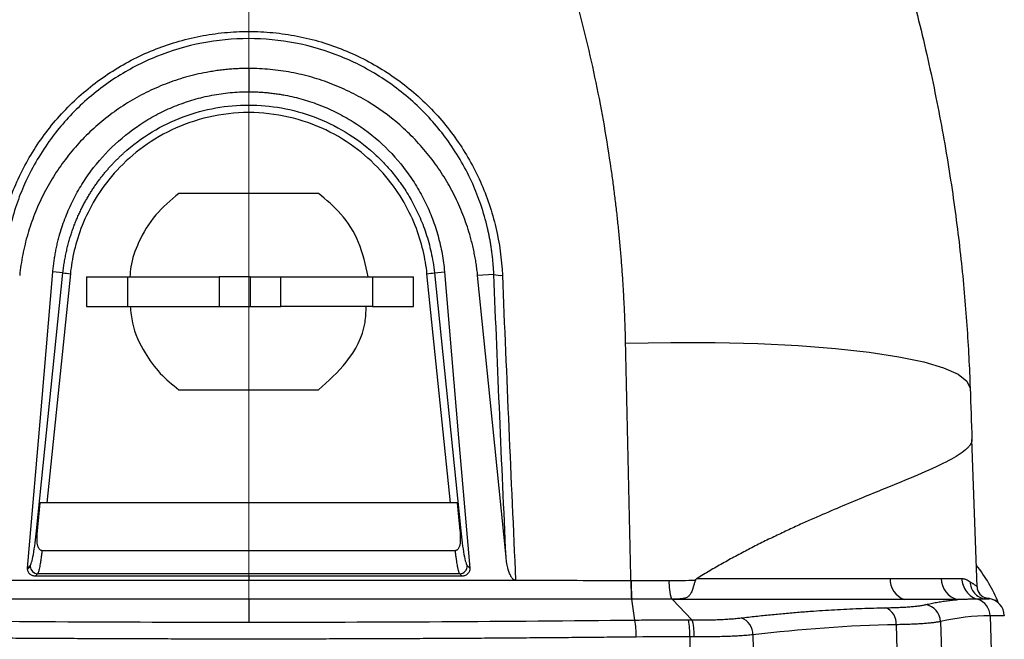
# Model space of a CAD drawing. Header units: millimetres. Extents: x 5 to 597, y 5 to 415.
# Tile 36 of 131: x 221 to 235, y 325 to 333. Entities that reach past the tile are written whole.
import ezdxf

# ---------------------------------------------------------------- set-up
doc = ezdxf.new("R2010")
doc.units = ezdxf.units.MM
doc.linetypes.add('CENTERX2', pattern=[20.32, 12.7, -2.54, 2.54, -2.54])
doc.styles.add('SLDTEXTSTYLE0', font='ARIAL.TTF', dxfattribs={"width": 0.948})
doc.dimstyles.new('SLDDIMSTYLE4', dxfattribs={"dimtxt": 2.5, "dimasz": 2.5, "dimexe": 0, "dimexo": 0.0625, "dimtad": 1, "dimdec": 1, "dimlfac": 5, "dimrnd": 1e-09, "dimzin": 12, "dimdsep": 46, "dimtxsty": 'SLDTEXTSTYLE0', "dimsah": 1, "dimcen": 0.09, "dimadec": 0, "dimazin": 3, "dimtfac": 1, "dimtofl": 0, "dimtmove": 0, "dimatfit": 3, "dimfxl": 1, "dimfrac": 2, "dimtolj": 1, "dimtzin": 12, "dimarcsym": 0})

# ---------------------------------------------------------------- blocks, each defined once
blk = doc.blocks.new('_D_5')
at = {"color": 7, "linetype": 'Continuous', "lineweight": 0}
for p, q in [((225.82, 340.559), (246.769, 340.559)), ((245.769, 340.559), (245.769, 303.666)), ((230.652, 303.666), (246.769, 303.666))]:
    blk.add_line(p, q, dxfattribs=at)
at = {"color": 7, "linetype": 'Continuous', "lineweight": 18}
for points in [[(245.769, 340.559), (245.459, 338.059), (246.079, 338.059)], [(245.769, 303.666), (246.079, 306.166), (245.459, 306.166)]]:
    blk.add_solid(points, dxfattribs=at)
at = {"color": 7, "linetype": 'Continuous', "lineweight": 18, "insert": (242.547, 317.358), "char_height": 2.5, "attachment_point": 1, "rotation": 90, "style": 'SLDTEXTSTYLE0'}
blk.add_mtext('184,5', dxfattribs=at)

msp = doc.modelspace()

# ---------------------------------------------------------------- linework, layer by layer
at = {"color": 7, "linetype": 'CENTERX2', "lineweight": 18}
msp.add_line((224.5355, 325.5279), (224.5355, 340.8119), dxfattribs=at)
at = {"color": 7, "linetype": 'Continuous', "lineweight": 25}
for p, q in [((224.5355, 332.666), (224.5355, 332.3526)), ((225.4746, 330.986), (223.5963, 330.986)), ((222.0366, 329.9178), (221.9004, 329.9315)), ((227.0344, 329.9178), (227.1705, 329.9315)), ((221.6819, 326.4503), (222.0366, 329.9178)), ((222.1358, 329.9061), (221.8205, 326.8243)), ((222.3544, 329.866), (222.3544, 329.466)), ((222.9091, 329.466), (222.9091, 329.866)), ((222.9091, 329.866), (224.1392, 329.866)), ((224.1392, 329.866), (224.1392, 329.466)), ((224.5544, 329.866), (224.5544, 329.466)), ((224.9696, 329.466), (224.9696, 329.866)), ((224.9696, 329.866), (226.1997, 329.866)), ((226.1997, 329.866), (226.1997, 329.466)), ((226.7544, 329.466), (226.7544, 329.866)), ((227.2505, 326.8243), (226.9352, 329.9061)), ((227.0344, 329.9178), (227.3891, 326.4503)), ((227.8345, 329.8967), (227.617, 329.8815)), ((222.9091, 329.466), (224.1392, 329.466)), ((226.1997, 329.466), (224.9696, 329.466)), ((223.5963, 328.346), (225.4746, 328.346)), ((234.3376, 325.6955), (234.2684, 327.6767)), ((227.3465, 326.8243), (221.7245, 326.8243)), ((221.7553, 326.1852), (227.3157, 326.1852)), ((221.5596, 325.938), (221.5957, 325.9705)), ((221.56, 325.9479), (221.5961, 325.9805)), ((227.4749, 325.9805), (227.511, 325.9479)), ((221.6952, 325.8709), (221.6608, 325.8398)), ((227.3758, 325.8709), (221.6952, 325.8709)), ((224.5355, 325.838), (224.5355, 325.786)), ((227.4102, 325.8398), (227.3758, 325.8709)), ((224.5355, 325.5279), (224.5355, 325.2203)), ((229.7309, 325.2483), (229.6901, 325.5281)), ((230.2375, 325.5239), (230.4998, 325.2496)), ((234.506, 325.5371), (234.4697, 325.5435)), ((234.5126, 325.3046), (234.575, 323.4349)), ((233.251, 325.1855), (233.3167, 322.5276)), ((233.8458, 325.2279), (233.9254, 322.842)), ((231.321, 325.0493), (231.3906, 322.2316)), ((224.5355, 324.9923), (224.5355, 324.9895)), ((230.4705, 325.0218), (230.48, 322.2316))]:
    msp.add_line(p, q, dxfattribs=at)
at = {"color": 7, "linetype": 'Continuous', "lineweight": 25, "flags": 128}
for points in [[(221.56, 325.9479), (221.7506, 328.1787), (221.9004, 329.9315)], [(227.1705, 329.9315), (227.3612, 327.7007), (227.511, 325.9479)], [(227.9985, 326.0956), (227.7848, 328.2157), (227.617, 329.8815)], [(229.6084, 328.971), (230.2174, 328.9822), (230.8138, 328.9806), (231.388, 328.9664), (231.9306, 328.9396), (232.4329, 328.9008), (232.8865, 328.8505), (233.2842, 328.7897), (233.6195, 328.7192), (233.8869, 328.6403), (234.0821, 328.5542), (234.2019, 328.4622), (234.2443, 328.366)]]:
    msp.add_lwpolyline(points, dxfattribs=at)
at = {"color": 7, "linetype": 'Continuous', "lineweight": 25}
for centre, radius, start, end in [((222.2915, 331.6464), 1.7472, 261.61274, 264.88621), ((226.7795, 331.6464), 1.7472, 275.11379, 278.38726), ((227.918, 330.1523), 0.2688, 251.90324, 276.726), ((221.6965, 326.5133), 0.0647, 257.01151, 262.89813), ((227.3745, 326.5133), 0.0647, 277.10187, 282.98849), ((221.6952, 325.9714), 0.0996, 174.72882, 180.48167), ((221.6962, 325.9715), 0.1006, 180.53702, 269.41453), ((227.3748, 325.9714), 0.1005, 270.57659, 5.17707), ((232.7744, 324.7247), 2, 22.08376, 39.05719), ((233.1465, 325.7433), 3.467, 179.36024, 183.5585), ((233.0507, 325.7438), 3.3676, 179.34897, 183.67118), ((230.8967, 325.7441), 0.7049, 176.96931, 197.83748), ((233.4539, 325.7941), 0.2859, 177.04396, 250.94029), ((234.1472, 325.8082), 0.2922, 179.87288, 256.69022), ((233.6039, 325.218), 0.242, 2.34331, 79.3539), ((234.2748, 325.3001), 0.2378, 1.06129, 73.02396), ((234.4643, 325.3008), 0.24, 2, 80), ((234.4643, 325.2996), 0.24, 2.0008, 80.01368), ((233.0205, 325.2001), 0.2309, 356.39292, 67.56335), ((228.783, 325.0518), 0.9681, 358.13564, 11.71056), ((229.6155, 325.0689), 0.8563, 356.84153, 12.18994), ((231.079, 325.0506), 0.242, 359.68561, 69.51224)]:
    msp.add_arc(centre, radius, start, end, dxfattribs=at)
for points, knots in [([(231.6115, 338.486), (231.6447, 338.4208), (231.7107, 338.2913), (231.8069, 338.0971), (231.9003, 337.9046), (231.9908, 337.7136), (232.0785, 337.5244), (232.1635, 337.3368), (232.2457, 337.151), (232.3253, 336.967), (232.4024, 336.7848), (232.4769, 336.6045), (232.5489, 336.4261), (232.6185, 336.2497), (232.6858, 336.0752), (232.7507, 335.9028), (232.8134, 335.7324), (232.8739, 335.5641), (232.9323, 335.3979), (232.9886, 335.2338), (233.0428, 335.0719), (233.0951, 334.9121), (233.1454, 334.7546), (233.1938, 334.5994), (233.2404, 334.4464), (233.2853, 334.2957), (233.3284, 334.1472), (233.3698, 334.0012), (233.4095, 333.8574), (233.4477, 333.7161), (233.5185, 333.4474), (233.6164, 333.0534), (233.7327, 332.5357), (233.8352, 332.028), (233.9246, 331.5308), (234.0016, 331.0444), (234.0671, 330.5693), (234.1216, 330.1056), (234.1661, 329.6536), (234.2009, 329.2136), (234.2275, 328.7859), (234.2388, 328.5046), (234.2443, 328.366)], [0, 0, 0, 0, 0.0208303, 0.0414037, 0.0617203, 0.0817799, 0.1015826, 0.1211285, 0.1404174, 0.1594494, 0.1782246, 0.1967428, 0.2150042, 0.2330087, 0.2507562, 0.2682469, 0.2854807, 0.3024575, 0.3191775, 0.3356406, 0.3518468, 0.3677961, 0.3834885, 0.398924, 0.4141027, 0.4290244, 0.4436892, 0.4580972, 0.4722482, 0.4861424, 0.4997797, 0.551336, 0.6016759, 0.6507993, 0.6987063, 0.7453969, 0.7908712, 0.8351293, 0.8781711, 0.9199968, 0.9606064, 1, 1, 1, 1]), ([(221.9245, 337.9706), (221.8923, 337.9135), (221.8281, 337.7993), (221.734, 337.6268), (221.6416, 337.4536), (221.5512, 337.2794), (221.4625, 337.1043), (221.3757, 336.9284), (221.2908, 336.7516), (221.2077, 336.5739), (221.1264, 336.3954), (221.047, 336.2159), (220.9694, 336.0356), (220.7676, 335.5526), (220.468, 334.7555), (220.1231, 333.6282), (219.8483, 332.4811), (219.6901, 331.5775), (219.6034, 330.9285), (219.5593, 330.5391), (219.5231, 330.1486), (219.4948, 329.7571), (219.4737, 329.3645), (219.4663, 329.1022), (219.4626, 328.971)], [0, 0, 0, 0, 0.0208794, 0.0417448, 0.0625986, 0.0834429, 0.1042802, 0.1251127, 0.1459427, 0.1667725, 0.1876044, 0.2084408, 0.2292839, 0.250136, 0.3752171, 0.5003409, 0.625325, 0.7505074, 0.792034, 0.8335612, 0.8751053, 0.9166824, 0.9583087, 1, 1, 1, 1]), ([(229.6084, 328.971), (229.6068, 329.0366), (229.6034, 329.1677), (229.5959, 329.3641), (229.5866, 329.5604), (229.5754, 329.7563), (229.5622, 329.952), (229.547, 330.1474), (229.5299, 330.3425), (229.5108, 330.5374), (229.4898, 330.732), (229.4669, 330.9264), (229.4419, 331.1205), (229.37, 331.6398), (229.223, 332.4795), (228.9482, 333.6273), (228.6031, 334.755), (228.2805, 335.6136), (228.025, 336.2161), (227.8643, 336.5742), (227.6962, 336.9288), (227.5207, 337.2798), (227.3382, 337.6276), (227.2104, 337.8562), (227.1465, 337.9706)], [0, 0, 0, 0, 0.02083341, 0.04164867, 0.06244775, 0.08323264, 0.10400533, 0.12476783, 0.14552214, 0.16627026, 0.18701424, 0.20775608, 0.22849782, 0.2492415, 0.3745043, 0.49957253, 0.6247307, 0.74985029, 0.7915472, 0.83321745, 0.87487944, 0.91655158, 0.95825232, 1, 1, 1, 1]), ([(221.1215, 329.8853), (221.1304, 330.1035), (221.1599, 330.3172), (221.2336, 330.6312), (221.2631, 330.7348), (221.3321, 330.9398), (221.3719, 331.0416), (221.5056, 331.3406), (221.6124, 331.5288), (221.7987, 331.795), (221.8652, 331.8809), (222.0071, 332.0473), (222.0826, 332.1276), (222.3179, 332.355), (222.4877, 332.4904), (222.7622, 332.6692), (222.8574, 332.7249), (223.0526, 332.8268), (223.152, 332.8727), (223.4554, 332.9955), (223.6646, 333.0579), (223.9891, 333.1212), (224.0988, 333.1372), (224.3171, 333.1582), (224.5354, 333.1686), (224.7536, 333.1582), (224.9719, 333.1372), (225.0816, 333.1213), (225.4062, 333.058), (225.6153, 332.9956), (225.9185, 332.8729), (226.0178, 332.827), (226.2129, 332.7253), (226.3083, 332.6695), (226.5828, 332.4908), (226.7526, 332.3554), (226.9875, 332.1285), (227.0628, 332.0485), (227.205, 331.8819), (227.2716, 331.7958), (227.458, 331.5297), (227.5648, 331.3417), (227.6982, 331.0438), (227.7382, 330.9416), (227.8076, 330.736), (227.8372, 330.6321), (227.9111, 330.3174), (227.9406, 330.1035), (227.9495, 329.8853)], [0, 0, 0, 0, 0.0625, 0.0625, 0.09375, 0.09375, 0.125, 0.125, 0.1875, 0.1875, 0.21875, 0.21875, 0.25, 0.25, 0.3125, 0.3125, 0.34375, 0.34375, 0.375, 0.375, 0.4375, 0.4375, 0.46875, 0.46875, 0.5, 0.53125, 0.53125, 0.5625, 0.5625, 0.625, 0.625, 0.65625, 0.65625, 0.6875, 0.6875, 0.75, 0.75, 0.78125, 0.78125, 0.8125, 0.8125, 0.875, 0.875, 0.90625, 0.90625, 0.9375, 0.9375, 1, 1, 1, 1]), ([(227.8345, 329.8967), (227.8333, 329.9233), (227.8308, 329.9753), (227.825, 330.0511), (227.818, 330.123), (227.8098, 330.191), (227.8009, 330.2551), (227.7913, 330.3151), (227.7813, 330.3712), (227.7711, 330.4234), (227.7609, 330.4716), (227.7297, 330.6099), (227.6675, 330.8264), (227.5106, 331.2255), (227.2512, 331.6791), (226.8354, 332.1623), (226.3449, 332.5519), (225.7787, 332.8462), (225.1703, 333.0267), (224.5353, 333.0877), (223.9003, 333.0266), (223.2918, 332.8461), (222.7255, 332.5516), (222.2348, 332.1616), (221.819, 331.6779), (221.5597, 331.2241), (221.4031, 330.8251), (221.3366, 330.5933), (221.2986, 330.4192), (221.2785, 330.311), (221.26, 330.187), (221.2445, 330.0473), (221.2392, 329.9486), (221.2365, 329.8967)], [0, 0, 0, 0, 0.0079687, 0.0155585, 0.0227684, 0.0295978, 0.036046, 0.0421123, 0.047796, 0.0530967, 0.0580138, 0.0625467, 0.0954947, 0.1252147, 0.1905263, 0.250185, 0.3138039, 0.3751077, 0.4378797, 0.5000133, 0.5621546, 0.6249379, 0.6862682, 0.7499202, 0.8096161, 0.8749825, 0.9046404, 0.9375216, 0.9469607, 0.9579329, 0.9704338, 0.9844581, 1, 1, 1, 1]), ([(224.5355, 332.666), (224.5082, 332.6658), (224.4536, 332.6654), (224.3719, 332.6621), (224.2903, 332.6567), (224.209, 332.6492), (224.1278, 332.6395), (224.0468, 332.6277), (223.8989, 332.602), (223.686, 332.552), (223.4146, 332.4609), (223.1532, 332.3456), (222.8206, 332.1606), (222.4399, 331.8738), (222.1189, 331.523), (221.9043, 331.2121), (221.7653, 330.9649), (221.6497, 330.7069), (221.5735, 330.484), (221.5247, 330.3017), (221.4944, 330.1629), (221.4701, 330.0228), (221.4594, 329.9286), (221.454, 329.8815)], [0, 0, 0, 0, 0.0178714, 0.0357126, 0.0535364, 0.0713556, 0.0891829, 0.1070312, 0.1249131, 0.1874604, 0.2500666, 0.3123388, 0.3746933, 0.4998581, 0.6242702, 0.6868865, 0.749568, 0.8118354, 0.8741385, 0.9056359, 0.9370687, 0.9685018, 1, 1, 1, 1]), ([(227.617, 329.8815), (227.6141, 329.9083), (227.6083, 329.9618), (227.597, 330.0416), (227.5837, 330.1211), (227.5684, 330.2002), (227.551, 330.2789), (227.5315, 330.3572), (227.492, 330.4999), (227.4224, 330.7041), (227.3068, 330.9626), (227.1683, 331.2094), (226.954, 331.5207), (226.6336, 331.8715), (226.2529, 332.1589), (225.9206, 332.3443), (225.6587, 332.4601), (225.3877, 332.5512), (225.1555, 332.606), (224.9668, 332.6371), (224.8236, 332.6537), (224.6798, 332.6641), (224.5836, 332.6654), (224.5355, 332.666)], [0, 0, 0, 0, 0.0178785, 0.0357278, 0.0535595, 0.0713856, 0.0892179, 0.1070682, 0.1249483, 0.1875172, 0.2500589, 0.3124346, 0.3747544, 0.4998658, 0.6242936, 0.6869978, 0.7496274, 0.811916, 0.8741548, 0.9056577, 0.9370862, 0.9685103, 1, 1, 1, 1]), ([(221.9004, 329.9315), (221.9026, 329.9547), (221.9069, 330.0009), (221.9156, 330.07), (221.9261, 330.1388), (221.9383, 330.2072), (221.9524, 330.2753), (221.9683, 330.3431), (222.0007, 330.4668), (222.0584, 330.6439), (222.1554, 330.8683), (222.2724, 331.0827), (222.4545, 331.3534), (222.7281, 331.6589), (223.0548, 331.9096), (223.3407, 332.0714), (223.5662, 332.1725), (223.7998, 332.2521), (224.0001, 332.3), (224.163, 332.3272), (224.2867, 332.3418), (224.4109, 332.3509), (224.4939, 332.352), (224.5355, 332.3526)], [0, 0, 0, 0, 0.0178789, 0.0357276, 0.0535582, 0.0713826, 0.0892128, 0.1070609, 0.1249389, 0.1875163, 0.2500595, 0.3124241, 0.3747247, 0.4998475, 0.6242423, 0.68695, 0.7495772, 0.8118684, 0.8741064, 0.9056228, 0.9370626, 0.9684977, 1, 1, 1, 1]), ([(224.5355, 332.3526), (224.5591, 332.3524), (224.6062, 332.352), (224.6767, 332.3491), (224.7471, 332.3444), (224.8173, 332.3378), (224.8874, 332.3294), (224.9572, 332.319), (225.0849, 332.2966), (225.2686, 332.2529), (225.5026, 332.1734), (225.7277, 332.0727), (226.0138, 331.9112), (226.3406, 331.6611), (226.6148, 331.3556), (226.7971, 331.0852), (226.9146, 330.8705), (227.0116, 330.6464), (227.0749, 330.4531), (227.1148, 330.2952), (227.1392, 330.1749), (227.1585, 330.0537), (227.1665, 329.9723), (227.1705, 329.9315)], [0, 0, 0, 0, 0.0178703, 0.0357098, 0.0535316, 0.0713486, 0.0891742, 0.1070213, 0.124903, 0.1874521, 0.2500649, 0.3123222, 0.3746688, 0.4998309, 0.6242471, 0.6868416, 0.7495109, 0.8118039, 0.8741411, 0.9056361, 0.937067, 0.9684997, 1, 1, 1, 1]), ([(222.0366, 329.9178), (222.0393, 329.9422), (222.0447, 329.9906), (222.0554, 330.0625), (222.0678, 330.1331), (222.082, 330.2024), (222.098, 330.2704), (222.1156, 330.337), (222.1347, 330.4023), (222.1553, 330.466), (222.1773, 330.5284), (222.2006, 330.5893), (222.225, 330.6486), (222.2506, 330.7065), (222.2773, 330.7629), (222.3049, 330.8178), (222.3333, 330.8712), (222.3626, 330.9231), (222.3926, 330.9734), (222.4233, 331.0223), (222.4546, 331.0697), (222.4864, 331.1155), (222.5186, 331.16), (222.5513, 331.2029), (222.5842, 331.2445), (222.6175, 331.2846), (222.6509, 331.3233), (222.6845, 331.3607), (222.7182, 331.3967), (222.7519, 331.4313), (222.7857, 331.4647), (222.8193, 331.4968), (222.9589, 331.625), (223.2252, 331.8228), (223.6467, 332.0269), (224.0879, 332.1478), (224.5361, 332.1874), (224.9842, 332.1475), (225.4252, 332.0265), (225.8465, 331.8224), (226.1242, 331.6159), (226.2845, 331.4661), (226.3498, 331.4004), (226.415, 331.3298), (226.4797, 331.254), (226.5434, 331.1729), (226.6057, 331.0864), (226.6662, 330.9943), (226.7242, 330.8966), (226.7794, 330.7933), (226.8312, 330.6843), (226.8789, 330.5697), (226.922, 330.4495), (226.9599, 330.324), (226.9918, 330.1931), (227.0178, 330.0573), (227.0288, 329.9647), (227.0344, 329.9178)], [0, 0, 0, 0, 0.0099769, 0.0198271, 0.0295505, 0.0391471, 0.048617, 0.0579601, 0.0671766, 0.0762663, 0.0852294, 0.0940658, 0.1027756, 0.1113588, 0.1198153, 0.1281453, 0.1363487, 0.1444255, 0.1523758, 0.1601995, 0.1678967, 0.1754674, 0.1829116, 0.1902293, 0.1974206, 0.2044854, 0.2114237, 0.2182356, 0.2249211, 0.2314802, 0.2379129, 0.2442192, 0.2503991, 0.3150367, 0.3781981, 0.4398867, 0.500106, 0.5602916, 0.6219488, 0.6850809, 0.7496915, 0.7617754, 0.7743337, 0.7873663, 0.8008734, 0.814855, 0.8293113, 0.8442423, 0.8596481, 0.8755288, 0.8918845, 0.9087153, 0.9260213, 0.9438027, 0.9620595, 0.9807919, 1, 1, 1, 1]), ([(226.9352, 329.9061), (226.9251, 330.0056), (226.9082, 330.11), (226.8564, 330.3275), (226.8216, 330.4405), (226.7292, 330.6716), (226.6716, 330.7897), (226.5293, 331.0254), (226.4445, 331.1429), (226.2451, 331.3691), (226.1304, 331.4777), (225.8717, 331.6756), (225.7277, 331.7648), (225.4158, 331.9132), (225.2479, 331.9722), (224.8984, 332.0521), (224.717, 332.0729), (224.354, 332.0729), (224.1725, 332.0521), (223.8231, 331.9722), (223.6552, 331.9132), (223.3433, 331.7648), (223.1993, 331.6756), (222.9406, 331.4777), (222.8259, 331.3691), (222.6265, 331.1429), (222.5417, 331.0254), (222.3993, 330.7897), (222.3418, 330.6716), (222.2494, 330.4405), (222.2145, 330.3275), (222.1628, 330.11), (222.1459, 330.0056), (222.1358, 329.9061)], [0, 0, 0, 0, 0.0625, 0.0625, 0.125, 0.125, 0.1875, 0.1875, 0.25, 0.25, 0.3125, 0.3125, 0.375, 0.375, 0.4375, 0.4375, 0.5, 0.5, 0.5625, 0.5625, 0.625, 0.625, 0.6875, 0.6875, 0.75, 0.75, 0.8125, 0.8125, 0.875, 0.875, 0.9375, 0.9375, 1, 1, 1, 1]), ([(223.5963, 330.986), (223.4864, 330.8948), (223.2635, 330.7096), (223.0577, 330.3575), (222.9519, 330.0682), (222.9396, 329.91), (222.9362, 329.866)], [0, 0, 0, 0, 0.31800991, 0.64512642, 0.90126015, 1, 1, 1, 1]), ([(226.1431, 329.866), (226.1094, 330.0227), (226.0441, 330.327), (225.8007, 330.7144), (225.5798, 330.8984), (225.4746, 330.986)], [0, 0, 0, 0, 0.35746018, 0.69410136, 1, 1, 1, 1]), ([(222.3544, 329.866), (222.3545, 329.866), (222.3548, 329.866), (222.3574, 329.866), (222.3615, 329.866), (222.3672, 329.866), (222.3746, 329.866), (222.3836, 329.866), (222.4031, 329.866), (222.4406, 329.866), (222.5078, 329.866), (222.5906, 329.866), (222.671, 329.866), (222.7405, 329.866), (222.7948, 329.866), (222.851, 329.866), (222.8896, 329.866), (222.9091, 329.866)], [0, 0, 0, 0, 0.0359208, 0.0716383, 0.107237, 0.1428021, 0.1784193, 0.2141738, 0.2501496, 0.3749734, 0.5000233, 0.6248471, 0.749897, 0.8126098, 0.8748922, 0.9372029, 1, 1, 1, 1]), ([(224.5544, 329.866), (224.5743, 329.866), (224.6142, 329.866), (224.6739, 329.866), (224.7334, 329.866), (224.7928, 329.866), (224.8519, 329.866), (224.9109, 329.866), (224.95, 329.866), (224.9696, 329.866)], [0, 0, 0, 0, 0.1431769, 0.2860342, 0.4286994, 0.5713006, 0.7139658, 0.8568231, 1, 1, 1, 1]), ([(226.1997, 329.866), (226.2108, 329.866), (226.233, 329.866), (226.2657, 329.866), (226.2978, 329.866), (226.3293, 329.866), (226.3602, 329.866), (226.3905, 329.866), (226.4445, 329.866), (226.5181, 329.866), (226.6008, 329.866), (226.6681, 329.866), (226.7091, 329.866), (226.7326, 329.866), (226.7451, 329.866), (226.7529, 329.866), (226.7539, 329.866), (226.7544, 329.866)], [0, 0, 0, 0, 0.0359208, 0.0716383, 0.107237, 0.1428021, 0.1784193, 0.2141738, 0.2501496, 0.3749734, 0.5000233, 0.6248471, 0.749897, 0.8126098, 0.8748922, 0.9372029, 1, 1, 1, 1]), ([(222.3544, 329.466), (222.3544, 329.466), (222.368, 329.466), (222.4211, 329.466), (222.4604, 329.466), (222.5604, 329.466), (222.621, 329.466), (222.7565, 329.466), (222.8314, 329.466), (222.9091, 329.466)], [0, 0, 0, 0, 0.25, 0.25, 0.5, 0.5, 0.75, 0.75, 1, 1, 1, 1]), ([(222.942, 329.466), (222.9489, 329.3915), (222.9693, 329.171), (223.1153, 328.8614), (223.3329, 328.5578), (223.5094, 328.4159), (223.5963, 328.346)], [0, 0, 0, 0, 0.1673346, 0.494624, 0.7508779, 1, 1, 1, 1]), ([(225.4746, 328.346), (225.6063, 328.4624), (225.8849, 328.7086), (226.1072, 329.124), (226.114, 329.3935), (226.1159, 329.466)], [0, 0, 0, 0, 0.3957856, 0.8373861, 1, 1, 1, 1]), ([(226.1997, 329.466), (226.2774, 329.466), (226.3522, 329.466), (226.4877, 329.466), (226.5483, 329.466), (226.6483, 329.466), (226.6877, 329.466), (226.7407, 329.466), (226.7544, 329.466), (226.7544, 329.466)], [0, 0, 0, 0, 0.25, 0.25, 0.5, 0.5, 0.75, 0.75, 1, 1, 1, 1]), ([(234.2684, 327.6767), (234.2683, 327.6721), (234.2683, 327.663), (234.2657, 327.6492), (234.2614, 327.6355), (234.2553, 327.6218), (234.2475, 327.6081), (234.238, 327.5944), (234.2271, 327.5807), (234.2147, 327.5671), (234.183, 327.5358), (234.1186, 327.4859), (233.9532, 327.3871), (233.6665, 327.2513), (233.2738, 327.0885), (232.913, 326.9412), (232.6126, 326.8176), (232.3037, 326.687), (232.0326, 326.568), (231.8056, 326.4641), (231.6244, 326.3786), (231.444, 326.2904), (231.2649, 326.1996), (231.0876, 326.1062), (230.9128, 326.0101), (230.7407, 325.9117), (230.6273, 325.8429), (230.5711, 325.8088)], [0, 0, 0, 0, 0.0147111, 0.0292185, 0.0435222, 0.0576222, 0.0715185, 0.0852111, 0.0987001, 0.1119854, 0.1250671, 0.1889336, 0.2497926, 0.3797448, 0.4996838, 0.565721, 0.6293864, 0.6907238, 0.7497821, 0.7830442, 0.8157125, 0.8477995, 0.8793182, 0.9102826, 0.9407073, 0.9706077, 1, 1, 1, 1]), ([(221.5961, 325.9805), (221.6012, 325.9852), (221.6076, 325.9993), (221.6221, 326.0499), (221.6302, 326.0864), (221.6467, 326.1762), (221.6549, 326.2294), (221.6698, 326.3398), (221.6765, 326.3968), (221.6819, 326.4503)], [0, 0, 0, 0, 0.25, 0.25, 0.5, 0.5, 0.75, 0.75, 1, 1, 1, 1]), ([(221.6885, 326.4492), (221.6868, 326.4302), (221.6838, 326.3951), (221.6823, 326.3463), (221.6837, 326.303), (221.6888, 326.2649), (221.6995, 326.2291), (221.7155, 326.2024), (221.734, 326.1898), (221.746, 326.1858), (221.7522, 326.1854), (221.7553, 326.1852)], [0, 0, 0, 0, 0.1926276, 0.3574717, 0.4950644, 0.6315074, 0.7460935, 0.8727514, 0.9370364, 0.9689163, 1, 1, 1, 1]), ([(227.3157, 326.1852), (227.3187, 326.1854), (227.3247, 326.1857), (227.3335, 326.1885), (227.3419, 326.193), (227.3515, 326.2006), (227.3616, 326.2128), (227.3728, 326.2337), (227.3819, 326.2638), (227.3883, 326.3095), (227.3888, 326.3724), (227.3848, 326.4214), (227.3825, 326.4492)], [0, 0, 0, 0, 0.03052966, 0.06097564, 0.09253333, 0.1262802, 0.18477491, 0.25178254, 0.36483864, 0.50111265, 0.71841332, 1, 1, 1, 1]), ([(227.3891, 326.4503), (227.3945, 326.3968), (227.4012, 326.3398), (227.4161, 326.2294), (227.4243, 326.1762), (227.4407, 326.0864), (227.4489, 326.0499), (227.4634, 325.9993), (227.4698, 325.9852), (227.4749, 325.9805)], [0, 0, 0, 0, 0.25, 0.25, 0.5, 0.5, 0.75, 0.75, 1, 1, 1, 1]), ([(221.7553, 326.1852), (221.7543, 326.1773), (221.7522, 326.1596), (221.7486, 326.1314), (221.7443, 326.0993), (221.738, 326.055), (221.7308, 326.0094), (221.723, 325.9662), (221.7164, 325.9337), (221.7101, 325.9079), (221.7045, 325.8894), (221.6995, 325.8769), (221.6966, 325.8729), (221.6952, 325.8709)], [0, 0, 0, 0, 0.0458434, 0.1021548, 0.1689329, 0.2461758, 0.3938484, 0.5003433, 0.6123825, 0.7183661, 0.8182955, 0.9121727, 1, 1, 1, 1]), ([(227.3758, 325.8709), (227.3749, 325.872), (227.3732, 325.8742), (227.3703, 325.88), (227.3672, 325.8878), (227.3638, 325.8982), (227.3602, 325.9111), (227.3563, 325.9269), (227.3522, 325.9457), (227.3472, 325.9704), (227.3415, 326.0023), (227.3351, 326.0421), (227.3287, 326.0861), (227.3222, 326.1337), (227.3179, 326.168), (227.3157, 326.1852)], [0, 0, 0, 0, 0.0541794, 0.1107244, 0.169636, 0.2309147, 0.2945612, 0.3605761, 0.4289599, 0.499713, 0.5997484, 0.6997948, 0.7998521, 0.8999204, 1, 1, 1, 1]), ([(228.1125, 325.786), (228.1097, 325.7874), (228.1039, 325.7902), (228.0959, 325.7963), (228.088, 325.8039), (228.0803, 325.8131), (228.0727, 325.824), (228.0652, 325.8365), (228.0565, 325.853), (228.0471, 325.8743), (228.0374, 325.9007), (228.0237, 325.9451), (228.0088, 326.0102), (228.002, 326.0662), (227.9985, 326.0956)], [0, 0, 0, 0, 0.0268209, 0.05593132, 0.08790583, 0.12317927, 0.16207603, 0.20483809, 0.25164755, 0.32742054, 0.41028683, 0.50052795, 0.73827298, 1, 1, 1, 1]), ([(221.6608, 325.8398), (221.6564, 325.8399), (221.6477, 325.8403), (221.6348, 325.8429), (221.6203, 325.8478), (221.6047, 325.8559), (221.5894, 325.8681), (221.5768, 325.883), (221.5674, 325.9002), (221.5611, 325.9187), (221.5601, 325.9316), (221.5596, 325.938)], [0, 0, 0, 0, 0.0831245, 0.166193, 0.2506456, 0.376071, 0.5002646, 0.6243429, 0.7501544, 0.8759941, 1, 1, 1, 1]), ([(227.511, 325.9479), (227.5112, 325.9433), (227.5116, 325.9342), (227.5097, 325.9206), (227.5055, 325.905), (227.4977, 325.8882), (227.4851, 325.8717), (227.4695, 325.858), (227.4512, 325.8478), (227.4311, 325.8411), (227.4172, 325.8402), (227.4102, 325.8398)], [0, 0, 0, 0, 0.08301975, 0.16595249, 0.25043046, 0.37590572, 0.50002446, 0.62384952, 0.7492284, 0.87538854, 1, 1, 1, 1]), ([(219.3912, 325.782), (219.6054, 325.7822), (220.0335, 325.7824), (220.6758, 325.7828), (221.318, 325.7831), (221.9604, 325.7833), (222.6032, 325.7835), (223.2466, 325.7836), (223.8908, 325.7837), (224.5355, 325.7837), (225.1802, 325.7837), (225.8244, 325.7836), (226.4677, 325.7835), (227.1105, 325.7833), (227.753, 325.7831), (228.3952, 325.7828), (229.0375, 325.7824), (229.4656, 325.7822), (229.6798, 325.782)], [0, 0, 0, 0, 0.0624504, 0.1248752, 0.1872943, 0.2497274, 0.3121943, 0.3747153, 0.4373104, 0.5, 0.5626896, 0.6252847, 0.6878057, 0.7502726, 0.8127057, 0.8751248, 0.9375496, 1, 1, 1, 1]), ([(229.6834, 325.782), (229.7119, 325.782), (229.7689, 325.7819), (229.8542, 325.7818), (229.9394, 325.7817), (230.0242, 325.7816), (230.1087, 325.7815), (230.1648, 325.7814), (230.1929, 325.7814)], [0, 0, 0, 0, 0.1673885, 0.3345451, 0.5014271, 0.6679918, 0.8341969, 1, 1, 1, 1]), ([(230.5466, 325.7838), (230.544, 325.7761), (230.5391, 325.761), (230.5324, 325.7394), (230.5264, 325.7196), (230.5211, 325.7016), (230.5162, 325.6855), (230.5071, 325.657), (230.494, 325.621), (230.4724, 325.5826), (230.443, 325.5562), (230.4018, 325.5404), (230.3506, 325.5319), (230.3118, 325.5295), (230.2912, 325.5283)], [0, 0, 0, 0, 0.04889143, 0.09520398, 0.13867512, 0.1790876, 0.21626884, 0.25008837, 0.3842416, 0.49971823, 0.62816964, 0.74933254, 0.86755746, 1, 1, 1, 1]), ([(230.5466, 325.7838), (230.5473, 325.7855), (230.5488, 325.7892), (230.5526, 325.7941), (230.5575, 325.7991), (230.5638, 325.8042), (230.5685, 325.8072), (230.5711, 325.8088)], [0, 0, 0, 0, 0.153408, 0.3260038, 0.5226105, 0.7465243, 1, 1, 1, 1]), ([(230.5711, 325.8088), (231.0775, 325.8088), (231.5615, 325.8088), (232.4408, 325.8088), (232.8359, 325.8088), (233.1684, 325.8088)], [0, 0, 0, 0, 0.5, 0.5, 1, 1, 1, 1]), ([(233.855, 325.8088), (233.9108, 325.8088), (233.9618, 325.8079), (234.0542, 325.8065), (234.0957, 325.8062), (234.1323, 325.8064)], [0, 0, 0, 0, 0.5, 0.5, 1, 1, 1, 1]), ([(234.1323, 325.8064), (234.1374, 325.8063), (234.1477, 325.806), (234.1628, 325.8034), (234.1779, 325.7993), (234.1964, 325.792), (234.219, 325.7797), (234.2347, 325.7675), (234.2432, 325.761)], [0, 0, 0, 0, 0.11685134, 0.23876553, 0.3658367, 0.49814832, 0.72770158, 1, 1, 1, 1]), ([(234.1323, 325.8064), (234.1333, 325.7768), (234.1387, 325.7459), (234.1594, 325.6857), (234.1748, 325.6566), (234.2139, 325.6051), (234.2376, 325.5829), (234.2891, 325.548), (234.3168, 325.5354), (234.3442, 325.5276)], [0, 0, 0, 0, 0.25, 0.25, 0.5, 0.5, 0.75, 0.75, 1, 1, 1, 1]), ([(234.2432, 325.761), (234.2483, 325.7584), (234.2584, 325.7532), (234.272, 325.7455), (234.2865, 325.7363), (234.3009, 325.7264), (234.3146, 325.7161), (234.3253, 325.7072), (234.3326, 325.7006), (234.3368, 325.6964), (234.3373, 325.6958), (234.3376, 325.6955)], [0, 0, 0, 0, 0.0834479, 0.1669075, 0.2503786, 0.3755247, 0.5006116, 0.6374643, 0.766287, 0.8871168, 1, 1, 1, 1]), ([(234.2432, 325.761), (234.2441, 325.7357), (234.249, 325.7091), (234.2683, 325.6576), (234.2828, 325.6328), (234.3194, 325.5899), (234.3415, 325.5718), (234.3889, 325.5452), (234.4141, 325.5365), (234.4386, 325.5321)], [0, 0, 0, 0, 0.25, 0.25, 0.5, 0.5, 0.75, 0.75, 1, 1, 1, 1]), ([(234.3376, 325.6955), (234.3388, 325.6592), (234.3529, 325.6235), (234.4005, 325.5687), (234.4339, 325.5498), (234.4697, 325.5435)], [0, 0, 0, 0, 0.5, 0.5, 1, 1, 1, 1]), ([(230.2912, 325.5283), (230.2803, 325.5283), (230.264, 325.5283), (230.2449, 325.5282), (230.2353, 325.5282), (230.2312, 325.5282), (230.2285, 325.5282), (230.2269, 325.5282), (230.2258, 325.5282)], [0, 0, 0, 0, 0.5, 0.75, 0.875, 0.9375, 0.9375, 1, 1, 1, 1]), ([(230.2375, 325.5239), (230.2375, 325.524), (230.2377, 325.5243), (230.24, 325.5248), (230.2433, 325.5252), (230.2482, 325.5257), (230.2545, 325.5262), (230.2635, 325.5268), (230.2759, 325.5275), (230.2858, 325.528), (230.2912, 325.5283)], [0, 0, 0, 0, 0.0382157, 0.0899336, 0.1605712, 0.252055, 0.3651492, 0.5003352, 0.7243221, 1, 1, 1, 1]), ([(233.3605, 325.5239), (232.9686, 325.5239), (232.4936, 325.5239), (231.6973, 325.5239), (231.4181, 325.5239), (230.9846, 325.5239), (230.8377, 325.5239), (230.6144, 325.5239), (230.5396, 325.5239), (230.4266, 325.5239), (230.3889, 325.5239), (230.3321, 325.5239), (230.3132, 325.5239), (230.2751, 325.5239), (230.2558, 325.5239), (230.2375, 325.5239)], [0, 0, 0, 0, 0.5, 0.5, 0.75, 0.75, 0.875, 0.875, 0.9375, 0.9375, 0.96875, 0.96875, 0.984375, 0.984375, 1, 1, 1, 1]), ([(233.1087, 325.4135), (233.1241, 325.4138), (233.155, 325.4144), (233.1995, 325.4156), (233.2426, 325.417), (233.2841, 325.4186), (233.3239, 325.4205), (233.3622, 325.4226), (233.3988, 325.4249), (233.4337, 325.4274), (233.4669, 325.4302), (233.4983, 325.4332), (233.528, 325.4364), (233.5559, 325.4399), (233.5819, 325.4435), (233.6061, 325.4474), (233.6286, 325.4515), (233.642, 325.4545), (233.6486, 325.4559)], [0, 0, 0, 0, 0.0624442, 0.1248379, 0.1871925, 0.2495202, 0.3118328, 0.3741429, 0.436463, 0.4988059, 0.5611848, 0.623613, 0.6861042, 0.7486722, 0.8113313, 0.8740958, 0.9369804, 1, 1, 1, 1]), ([(234.08, 325.5238), (234.0651, 325.5238), (234.0355, 325.5238), (233.9887, 325.5238), (233.9402, 325.5238), (233.89, 325.5238), (233.838, 325.5238), (233.7842, 325.5238), (233.7287, 325.5238), (233.6715, 325.5238), (233.6127, 325.5238), (233.5522, 325.5238), (233.49, 325.5238), (233.4263, 325.5238), (233.3824, 325.5239), (233.3605, 325.5239)], [0, 0, 0, 0, 0.0769226, 0.153846, 0.2307701, 0.3076945, 0.3846191, 0.4615434, 0.5384674, 0.6153908, 0.6923134, 0.7692354, 0.8461569, 0.9230782, 1, 1, 1, 1]), ([(233.6486, 325.4559), (233.673, 325.4613), (233.7213, 325.4721), (233.7935, 325.4861), (233.8653, 325.4984), (233.9368, 325.5088), (234.0084, 325.5175), (234.0561, 325.5217), (234.08, 325.5238)], [0, 0, 0, 0, 0.1694117, 0.3370598, 0.5034191, 0.668998, 0.834336, 1, 1, 1, 1]), ([(234.3442, 325.5276), (234.3309, 325.5276), (234.3043, 325.5277), (234.2624, 325.5275), (234.2119, 325.527), (234.1629, 325.5262), (234.1219, 325.5251), (234.101, 325.5245), (234.0905, 325.5241), (234.0852, 325.5239), (234.0822, 325.5238), (234.0807, 325.5237), (234.0799, 325.5237)], [0, 0, 0, 0, 0.1662892, 0.3329469, 0.5000036, 0.7499908, 0.8749916, 0.9374951, 0.9687477, 0.9843743, 0.9921877, 1, 1, 1, 1]), ([(234.4386, 325.5321), (234.4383, 325.5321), (234.4378, 325.532), (234.4367, 325.5319), (234.4347, 325.5316), (234.4304, 325.5311), (234.4233, 325.5304), (234.4136, 325.5296), (234.3986, 325.5287), (234.3771, 325.5277), (234.3549, 325.5276), (234.3442, 325.5276)], [0, 0, 0, 0, 0.0154082, 0.0308317, 0.0617215, 0.1236729, 0.2482701, 0.3735105, 0.5003222, 0.7587695, 1, 1, 1, 1]), ([(234.4697, 325.5435), (234.4697, 325.5435), (234.4699, 325.5432), (234.4696, 325.5423), (234.4693, 325.5419), (234.4686, 325.5412), (234.4682, 325.5409), (234.4675, 325.5404), (234.4672, 325.5401), (234.4669, 325.54), (234.4669, 325.5399), (234.4668, 325.5399), (234.4668, 325.5399), (234.466, 325.5394), (234.465, 325.5389), (234.4628, 325.5379), (234.4616, 325.5374), (234.4597, 325.5368), (234.4587, 325.5365), (234.4583, 325.5364), (234.4579, 325.5363), (234.4578, 325.5362), (234.4531, 325.5349), (234.4468, 325.5335), (234.4386, 325.5321)], [0, 0, 0, 0, 0.25, 0.25, 0.375, 0.375, 0.4375, 0.46875, 0.484375, 0.4921875, 0.4960937, 0.4960937, 0.5, 0.5, 0.625, 0.625, 0.6875, 0.71875, 0.734375, 0.7421875, 0.7421875, 0.75, 0.75, 1, 1, 1, 1]), ([(234.4386, 325.5321), (234.4439, 325.5322), (234.4547, 325.5323), (234.4682, 325.5326), (234.4798, 325.5329), (234.4893, 325.5334), (234.4967, 325.5339), (234.502, 325.5345), (234.5053, 325.5352), (234.5057, 325.5357), (234.506, 325.536)], [0, 0, 0, 0, 0.12425616, 0.24874089, 0.37344616, 0.4983639, 0.62348605, 0.74880466, 0.87431186, 1, 1, 1, 1]), ([(231.1637, 325.2773), (231.2296, 325.2848), (231.3607, 325.2997), (231.5564, 325.32), (231.7504, 325.3385), (231.9432, 325.355), (232.1801, 325.3732), (232.4605, 325.3908), (232.785, 325.406), (233.0008, 325.411), (233.1087, 325.4135)], [0, 0, 0, 0, 0.1018657, 0.2025807, 0.3023552, 0.4014159, 0.5000081, 0.6677223, 0.8338242, 1, 1, 1, 1]), ([(234.7042, 325.308), (234.704, 325.3078), (234.7036, 325.3073), (234.7006, 325.3066), (234.6957, 325.306), (234.6888, 325.3055), (234.6799, 325.3051), (234.6691, 325.3047), (234.6563, 325.3044), (234.6416, 325.3042), (234.6249, 325.3041), (234.6063, 325.304), (234.5858, 325.304), (234.5634, 325.3041), (234.5392, 325.3043), (234.5214, 325.3045), (234.5126, 325.3046)], [0, 0, 0, 0, 0.0715962, 0.1431666, 0.2147111, 0.2862299, 0.3577229, 0.4291901, 0.5006316, 0.5720472, 0.6434371, 0.7148012, 0.7861395, 0.8574521, 0.9287389, 1, 1, 1, 1]), ([(229.7309, 325.2483), (229.8099, 325.249), (229.9695, 325.2504), (230.21, 325.2509), (230.3715, 325.2501), (230.4525, 325.2497)], [0, 0, 0, 0, 0.3282304, 0.6631862, 1, 1, 1, 1]), ([(230.4998, 325.2496), (230.5155, 325.2495), (230.5468, 325.2492), (230.6086, 325.2491), (230.6845, 325.2497), (230.7735, 325.2515), (230.8598, 325.2545), (230.9426, 325.2585), (231.0212, 325.2637), (231.0956, 325.2698), (231.141, 325.2748), (231.1637, 325.2773)], [0, 0, 0, 0, 0.0629854, 0.1255401, 0.2502922, 0.3748134, 0.5003709, 0.6255011, 0.7501351, 0.8747914, 1, 1, 1, 1]), ([(230.4998, 325.2496), (230.5033, 325.2452), (230.5068, 325.2366), (230.5133, 325.21), (230.5163, 325.1921), (230.5212, 325.1493), (230.523, 325.1246), (230.5254, 325.0733), (230.5259, 325.0468), (230.5259, 325.0216)], [0, 0, 0, 0, 0.25, 0.25, 0.5, 0.5, 0.75, 0.75, 1, 1, 1, 1]), ([(233.8458, 325.2279), (233.8389, 325.2266), (233.8251, 325.2238), (233.8019, 325.2199), (233.7771, 325.2162), (233.7503, 325.2127), (233.7218, 325.2094), (233.6915, 325.2063), (233.6595, 325.2034), (233.6257, 325.2007), (233.5903, 325.1982), (233.5533, 325.1959), (233.5146, 325.1938), (233.4744, 325.1919), (233.4326, 325.1902), (233.3894, 325.1887), (233.3447, 325.1875), (233.2987, 325.1864), (233.2669, 325.1858), (233.251, 325.1855)], [0, 0, 0, 0, 0.0594752, 0.1188674, 0.1781769, 0.2374041, 0.2965492, 0.3556125, 0.4145944, 0.4734951, 0.5323149, 0.5910541, 0.6497131, 0.7082922, 0.7667917, 0.8252119, 0.8835531, 0.9418157, 1, 1, 1, 1]), ([(231.321, 325.0493), (231.308, 325.0481), (231.2819, 325.0456), (231.2411, 325.0423), (231.1992, 325.0391), (231.156, 325.0362), (231.1118, 325.0336), (231.0666, 325.0312), (231.0204, 325.0291), (230.9734, 325.0272), (230.9257, 325.0256), (230.8773, 325.0242), (230.8283, 325.0231), (230.7787, 325.0222), (230.7288, 325.0216), (230.6784, 325.0212), (230.6278, 325.0211), (230.577, 325.0212), (230.5429, 325.0215), (230.5259, 325.0216)], [0, 0, 0, 0, 0.0606823, 0.1211284, 0.1813388, 0.2413145, 0.301056, 0.3605643, 0.41984, 0.4788841, 0.5376974, 0.5962807, 0.6546349, 0.7127608, 0.7706595, 0.8283318, 0.8857786, 0.943001, 1, 1, 1, 1]), ([(224.5355, 324.9923), (224.4195, 324.9923), (224.1875, 324.9924), (223.8394, 324.9928), (223.4914, 324.9934), (223.1434, 324.9943), (222.7955, 324.9954), (222.4475, 324.9967), (222.0997, 324.9984), (221.7519, 325.0002), (221.4042, 325.0023), (221.0566, 325.0047), (220.7091, 325.0073), (220.3617, 325.0102), (220.0145, 325.0133), (219.6673, 325.0166), (219.4361, 325.0191), (219.3204, 325.0203)], [0, 0, 0, 0, 0.0666506, 0.1333034, 0.1999584, 0.2666156, 0.3332751, 0.3999369, 0.466601, 0.5332674, 0.5999362, 0.6666074, 0.733281, 0.7999571, 0.8666355, 0.9333165, 1, 1, 1, 1]), ([(229.7506, 325.0203), (229.6349, 325.0191), (229.4036, 325.0166), (229.0565, 325.0133), (228.7093, 325.0102), (228.3619, 325.0073), (228.0144, 325.0047), (227.6668, 325.0023), (227.3191, 325.0002), (226.9713, 324.9984), (226.6234, 324.9967), (226.2755, 324.9954), (225.9276, 324.9943), (225.5796, 324.9934), (225.2316, 324.9928), (224.8835, 324.9924), (224.6515, 324.9923), (224.5355, 324.9923)], [0, 0, 0, 0, 0.0666835, 0.1333645, 0.2000429, 0.266719, 0.3333926, 0.4000638, 0.4667326, 0.533399, 0.6000631, 0.6667249, 0.7333844, 0.8000416, 0.8666966, 0.9333494, 1, 1, 1, 1])]:
    msp.add_open_spline(points, degree=3, knots=knots, dxfattribs=at)
for points in [[(224.5544, 329.866), (224.415, 329.866), (224.2755, 329.866), (224.1392, 329.866)], [(227.9985, 326.0956), (227.9406, 327.3651), (227.886, 328.6321), (227.8345, 329.8967)], [(227.9495, 329.8853), (228.0052, 328.5218), (228.0648, 327.1552), (228.128, 325.786)], [(224.1392, 329.466), (224.2755, 329.466), (224.415, 329.466), (224.5544, 329.466)], [(224.5544, 329.466), (224.6938, 329.466), (224.8332, 329.466), (224.9696, 329.466)], [(229.6798, 325.782), (229.6562, 326.8468), (229.6324, 327.9098), (229.6084, 328.971)], [(234.2443, 328.366), (234.2523, 328.1364), (234.2603, 327.9066), (234.2684, 327.6767)], [(221.7245, 326.8243), (221.7123, 326.6978), (221.7002, 326.5726), (221.6885, 326.4492)], [(227.3825, 326.4492), (227.3707, 326.5726), (227.3587, 326.6978), (227.3465, 326.8243)], [(221.5596, 325.938), (221.5596, 325.9413), (221.5597, 325.9446), (221.56, 325.9479)], [(224.5355, 325.838), (223.5772, 325.838), (222.6189, 325.8386), (221.6608, 325.8398)], [(227.4102, 325.8398), (226.452, 325.8386), (225.4938, 325.838), (224.5355, 325.838)], [(220.9585, 325.786), (222.1507, 325.786), (223.3431, 325.786), (224.5355, 325.786)], [(224.5355, 325.786), (225.7279, 325.786), (226.9203, 325.786), (228.1125, 325.786)], [(228.128, 325.786), (228.1228, 325.786), (228.1176, 325.786), (228.1125, 325.786)], [(229.6798, 325.782), (229.681, 325.782), (229.6822, 325.782), (229.6834, 325.782)], [(230.1929, 325.7814), (230.3116, 325.7813), (230.4295, 325.7821), (230.5466, 325.7838)], [(233.1684, 325.8088), (233.442, 325.8088), (233.6733, 325.8088), (233.855, 325.8088)], [(224.5355, 325.5279), (222.8183, 325.5279), (221.1014, 325.528), (219.3848, 325.5281)], [(229.6862, 325.5281), (227.9696, 325.528), (226.2527, 325.5279), (224.5355, 325.5279)], [(229.6901, 325.5281), (229.6888, 325.5281), (229.6875, 325.5281), (229.6862, 325.5281)], [(230.2258, 325.5282), (230.0482, 325.5282), (229.8692, 325.5282), (229.6901, 325.5281)], [(234.506, 325.536), (234.506, 325.5368), (234.506, 325.5371), (234.506, 325.5371)], [(234.5126, 325.3046), (234.2891, 325.307), (234.0669, 325.2792), (233.8458, 325.2279)], [(219.3401, 325.2483), (221.0719, 325.2296), (222.8037, 325.2203), (224.5355, 325.2203)], [(224.5355, 325.2203), (226.2673, 325.2203), (227.9991, 325.2296), (229.7309, 325.2483)], [(230.4525, 325.2497), (230.4683, 325.2496), (230.4841, 325.2496), (230.4998, 325.2496)], [(233.251, 325.1855), (232.6057, 325.1738), (231.9625, 325.1245), (231.321, 325.0493)], [(230.4705, 325.0218), (230.2306, 325.0233), (229.9906, 325.0229), (229.7506, 325.0203)], [(230.5259, 325.0216), (230.5075, 325.0216), (230.489, 325.0217), (230.4705, 325.0218)]]:
    msp.add_open_spline(points, degree=3, dxfattribs=at)

# ---------------------------------------------------------------- dimensions: what is measured, and where the dimension line sits
at = {"color": 7, "linetype": 'Continuous', "lineweight": 18}
dim = msp.add_linear_dim(base=(245.7693, 303.666), p1=(224.8195, 340.5586), p2=(229.6522, 303.666), angle=90, dimstyle='SLDDIMSTYLE4', dxfattribs=at)
dim.commit()
dim.dimension.update_dxf_attribs({"geometry": '_D_5', "text_midpoint": (245.7693, 321.6549), "dimtype": 160})

doc.saveas('drawing.dxf')
